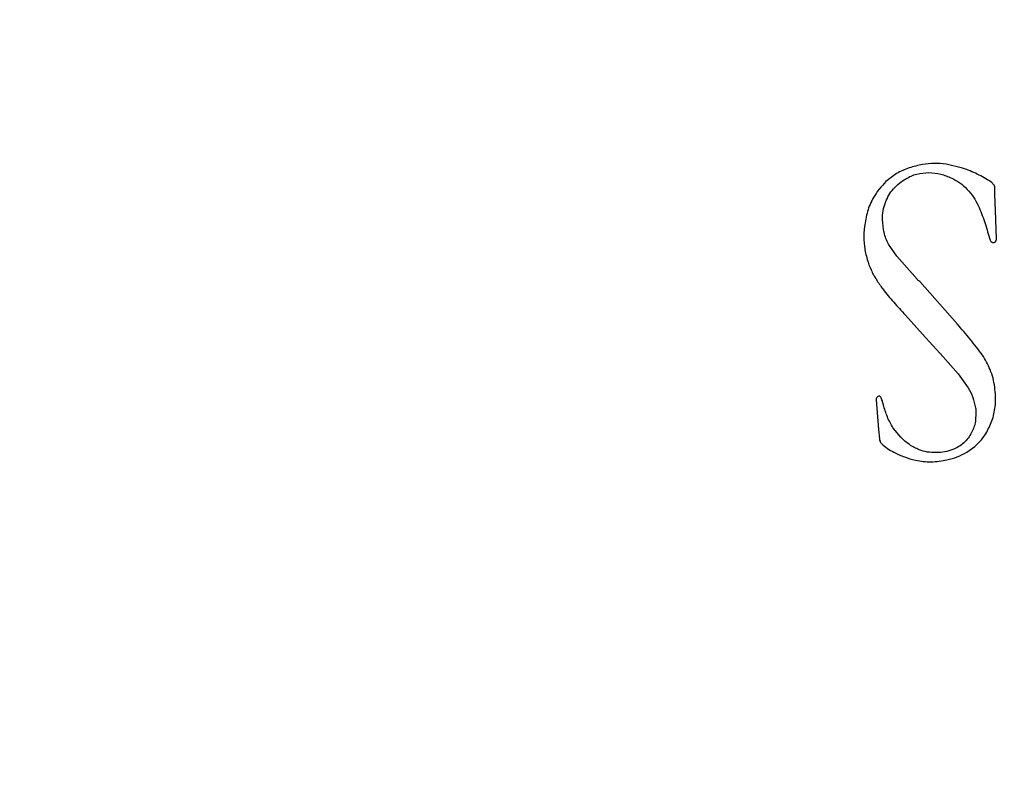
# Model space of a CAD drawing. Header units: millimetres. Extents: x 226 to 954, y 75 to 822.
# Tile 97 of 127: x 564 to 588, y 693 to 712. Entities that reach past the tile are written whole.
import ezdxf

# ---------------------------------------------------------------- set-up
doc = ezdxf.new("R2010")
doc.units = ezdxf.units.MM

msp = doc.modelspace()

# ---------------------------------------------------------------- linework, layer by layer
at = {"color": 179, "linetype": 'Continuous', "lineweight": 25}
for p, q in [((587.171, 707.943), (586.766, 708.038)), ((585.547, 707.81), (585.286, 707.608)), ((587.964, 707.304), (587.962, 707.463)), ((587.984, 706.689), (587.964, 707.304)), ((588.002, 706.189), (587.984, 706.689)), ((584.761, 706.506), (584.749, 706.352)), ((585.56, 705.78), (585.354, 706.075)), ((586.056, 705.218), (585.56, 705.78)), ((587.042, 704.111), (586.117, 705.157)), ((585.765, 704.335), (586.186, 703.87)), ((586.186, 703.87), (586.69, 703.313)), ((586.69, 703.313), (587.062, 702.896)), ((587.062, 702.896), (587.308, 702.553)), ((585.046, 702.257), (585.106, 701.528)), ((585.106, 701.528), (585.129, 701.299)), ((585.651, 701.337), (585.466, 701.563)), ((587.275, 700.972), (587.47, 701.111))]:
    msp.add_line(p, q, dxfattribs=at)
for points, knots in [([(552.027, 757.703), (543.932, 749.454), (538.453, 738.997), (534.104, 716.296), (535.33, 704.554), (544.276, 683.241), (551.797, 674.142), (571.047, 661.346), (582.348, 657.932), (593.905, 657.932)], [0, 0, 0, 0, 0.25, 0.25, 0.5, 0.5, 0.75, 0.75, 1, 1, 1, 1]), ([(593.905, 658.107), (582.395, 658.107), (571.139, 661.503), (551.96, 674.235), (544.461, 683.289), (535.524, 704.505), (534.285, 716.196), (538.573, 738.813), (544.007, 749.239), (552.048, 757.475)], [0, 0, 0, 0, 0.25, 0.25, 0.5, 0.5, 0.75, 0.75, 1, 1, 1, 1]), ([(542.631, 716.607), (542.635, 716.121), (542.643, 715.137), (542.71, 713.64), (542.821, 712.104), (542.984, 710.529), (543.201, 708.925), (543.475, 707.294), (543.808, 705.639), (544.207, 703.951), (544.652, 702.322), (545.134, 700.757), (545.646, 699.258), (546.218, 697.743), (546.851, 696.215), (547.548, 694.675), (548.297, 693.158), (549.096, 691.665), (549.943, 690.2), (550.856, 688.736), (551.835, 687.277), (552.865, 685.854), (553.941, 684.468), (555.062, 683.122), (556.247, 681.794), (557.496, 680.489), (558.811, 679.21), (560.19, 677.962), (561.633, 676.748), (563.14, 675.573), (564.709, 674.442), (566.34, 673.358), (568.029, 672.326), (569.776, 671.35), (571.577, 670.435), (573.429, 669.584), (575.33, 668.801), (577.275, 668.09), (579.261, 667.454), (581.284, 666.896), (583.337, 666.419), (585.418, 666.025), (587.521, 665.717), (589.639, 665.496), (591.769, 665.363), (593.905, 665.318), (596.04, 665.363), (598.17, 665.496), (600.289, 665.717), (602.392, 666.025), (604.472, 666.419), (606.526, 666.896), (608.548, 667.454), (610.534, 668.09), (612.48, 668.801), (614.38, 669.584), (616.233, 670.435), (618.034, 671.35), (619.781, 672.326), (621.47, 673.358), (623.1, 674.442), (624.67, 675.573), (626.177, 676.748), (627.62, 677.962), (628.999, 679.21), (630.313, 680.489), (631.563, 681.794), (632.748, 683.122), (633.869, 684.468), (634.967, 685.882), (636.036, 687.364), (637.068, 688.911), (638.026, 690.464), (638.91, 692.019), (639.723, 693.57), (640.511, 695.205), (641.262, 696.921), (641.968, 698.713), (642.59, 700.485), (643.136, 702.242), (643.61, 703.981), (644.015, 705.699), (644.352, 707.383), (644.625, 709.032), (644.838, 710.633), (644.996, 712.188), (645.102, 713.695), (645.167, 715.164), (645.175, 716.13), (645.178, 716.607)], [0, 0, 0, 0, 0.009039, 0.018334, 0.027893, 0.037722, 0.047828, 0.05803, 0.068512, 0.079278, 0.090336, 0.09995, 0.109779, 0.119827, 0.130096, 0.140586, 0.1513, 0.161607, 0.172115, 0.182823, 0.19373, 0.204835, 0.215534, 0.226408, 0.237454, 0.248671, 0.260055, 0.271602, 0.283309, 0.29517, 0.30718, 0.319334, 0.331624, 0.344044, 0.356587, 0.369244, 0.382006, 0.394865, 0.407811, 0.420835, 0.433925, 0.447072, 0.460264, 0.47349, 0.48674, 0.500001, 0.513261, 0.526511, 0.539737, 0.552929, 0.566076, 0.579166, 0.59219, 0.605136, 0.617995, 0.630757, 0.643414, 0.655957, 0.668377, 0.680667, 0.692821, 0.704831, 0.716692, 0.728399, 0.739946, 0.75133, 0.762547, 0.773594, 0.784467, 0.795166, 0.806938, 0.818487, 0.829811, 0.84091, 0.851785, 0.862435, 0.8747, 0.886658, 0.898311, 0.909664, 0.92092, 0.931875, 0.942533, 0.952903, 0.962989, 0.972626, 0.982002, 0.991125, 1, 1, 1, 1]), ([(645, 716.607), (644.996, 716.123), (644.988, 715.142), (644.921, 713.651), (644.811, 712.12), (644.648, 710.55), (644.432, 708.952), (644.159, 707.327), (643.827, 705.677), (643.429, 703.995), (642.986, 702.372), (642.506, 700.812), (641.995, 699.318), (641.426, 697.809), (640.795, 696.286), (640.101, 694.752), (639.354, 693.239), (638.558, 691.752), (637.714, 690.292), (636.804, 688.833), (635.828, 687.379), (634.802, 685.961), (633.729, 684.58), (632.613, 683.238), (631.432, 681.915), (630.187, 680.614), (628.877, 679.34), (627.503, 678.096), (626.064, 676.887), (624.563, 675.716), (622.999, 674.589), (621.374, 673.509), (619.691, 672.48), (617.95, 671.508), (616.155, 670.596), (614.309, 669.747), (612.415, 668.967), (610.476, 668.258), (608.497, 667.625), (606.482, 667.069), (604.435, 666.594), (602.362, 666.201), (600.267, 665.894), (598.155, 665.674), (596.033, 665.541), (593.905, 665.497), (591.777, 665.541), (589.654, 665.674), (587.543, 665.894), (585.448, 666.201), (583.374, 666.594), (581.327, 667.069), (579.312, 667.625), (577.333, 668.258), (575.395, 668.967), (573.501, 669.747), (571.654, 670.596), (569.86, 671.508), (568.119, 672.48), (566.435, 673.509), (564.811, 674.589), (563.247, 675.716), (561.745, 676.887), (560.307, 678.096), (558.933, 679.34), (557.623, 680.614), (556.378, 681.915), (555.197, 683.238), (554.08, 684.58), (552.986, 685.989), (551.92, 687.465), (550.891, 689.008), (549.937, 690.555), (549.056, 692.104), (548.246, 693.651), (547.461, 695.28), (546.712, 696.989), (546.009, 698.776), (545.389, 700.541), (544.845, 702.292), (544.372, 704.025), (543.969, 705.737), (543.634, 707.415), (543.361, 709.058), (543.149, 710.654), (542.992, 712.203), (542.885, 713.705), (542.821, 715.169), (542.813, 716.132), (542.81, 716.607)], [0, 0, 0, 0, 0.009039, 0.018334, 0.027893, 0.037722, 0.047828, 0.05803, 0.068512, 0.079278, 0.090336, 0.09995, 0.109779, 0.119827, 0.130096, 0.140586, 0.1513, 0.161607, 0.172115, 0.182823, 0.19373, 0.204835, 0.215534, 0.226408, 0.237454, 0.248671, 0.260055, 0.271602, 0.283309, 0.29517, 0.30718, 0.319334, 0.331624, 0.344044, 0.356587, 0.369244, 0.382006, 0.394865, 0.407811, 0.420835, 0.433925, 0.447072, 0.460264, 0.47349, 0.48674, 0.500001, 0.513261, 0.526511, 0.539737, 0.552929, 0.566076, 0.579166, 0.59219, 0.605136, 0.617995, 0.630757, 0.643414, 0.655957, 0.668377, 0.680667, 0.692821, 0.704831, 0.716692, 0.728399, 0.739946, 0.75133, 0.762547, 0.773594, 0.784467, 0.795166, 0.806938, 0.818487, 0.829811, 0.84091, 0.851785, 0.862435, 0.8747, 0.886658, 0.898311, 0.909664, 0.92092, 0.931875, 0.942533, 0.952903, 0.962989, 0.972626, 0.982002, 0.991125, 1, 1, 1, 1]), ([(554.683, 716.607), (554.687, 716.192), (554.695, 715.348), (554.759, 714.065), (554.866, 712.743), (555.024, 711.385), (555.236, 709.99), (555.508, 708.561), (555.843, 707.099), (556.232, 705.66), (556.671, 704.249), (557.157, 702.869), (557.71, 701.472), (558.332, 700.061), (559.023, 698.65), (559.784, 697.241), (560.618, 695.84), (561.531, 694.443), (562.494, 693.099), (563.501, 691.81), (564.548, 690.579), (565.665, 689.371), (566.854, 688.189), (568.114, 687.04), (569.445, 685.93), (570.845, 684.863), (572.314, 683.846), (573.849, 682.884), (575.357, 682.034), (576.825, 681.288), (578.242, 680.636), (579.696, 680.037), (581.184, 679.493), (582.703, 679.007), (584.25, 678.58), (585.821, 678.215), (587.413, 677.914), (589.021, 677.679), (590.642, 677.509), (592.271, 677.407), (593.905, 677.373), (595.538, 677.407), (597.168, 677.509), (598.789, 677.679), (600.397, 677.914), (601.988, 678.215), (603.559, 678.58), (605.106, 679.007), (606.626, 679.493), (608.114, 680.037), (609.568, 680.636), (610.985, 681.288), (612.453, 682.034), (613.961, 682.884), (615.496, 683.846), (616.964, 684.863), (618.365, 685.93), (619.696, 687.04), (620.956, 688.189), (622.144, 689.371), (623.262, 690.579), (624.308, 691.81), (625.322, 693.107), (626.297, 694.468), (627.224, 695.891), (628.069, 697.317), (628.835, 698.743), (629.521, 700.154), (630.131, 701.548), (630.671, 702.919), (631.147, 704.274), (631.58, 705.669), (631.967, 707.099), (632.302, 708.561), (632.573, 709.99), (632.786, 711.385), (632.944, 712.743), (633.051, 714.065), (633.115, 715.348), (633.123, 716.192), (633.127, 716.607)], [0, 0, 0, 0, 0.010105, 0.02053, 0.031285, 0.04238, 0.053823, 0.065625, 0.077793, 0.090336, 0.101898, 0.113772, 0.125962, 0.13847, 0.1513, 0.164215, 0.177443, 0.190983, 0.204834, 0.217694, 0.230804, 0.244163, 0.257764, 0.271601, 0.285667, 0.299955, 0.314454, 0.329153, 0.344042, 0.356584, 0.369241, 0.382004, 0.394863, 0.40781, 0.420833, 0.433924, 0.447071, 0.460263, 0.47349, 0.486739, 0.5, 0.513261, 0.52651, 0.539737, 0.552929, 0.566076, 0.579167, 0.59219, 0.605137, 0.617996, 0.630759, 0.643416, 0.655958, 0.670847, 0.685546, 0.700045, 0.714333, 0.728399, 0.742236, 0.755837, 0.769196, 0.782306, 0.795166, 0.809265, 0.823043, 0.836497, 0.849627, 0.862434, 0.874699, 0.886657, 0.898311, 0.909664, 0.922207, 0.934375, 0.946177, 0.95762, 0.968715, 0.97947, 0.989895, 1, 1, 1, 1]), ([(632.805, 716.607), (632.802, 716.195), (632.794, 715.359), (632.73, 714.086), (632.624, 712.775), (632.467, 711.428), (632.257, 710.044), (631.987, 708.627), (631.655, 707.177), (631.269, 705.75), (630.833, 704.351), (630.351, 702.982), (629.803, 701.596), (629.186, 700.197), (628.501, 698.797), (627.746, 697.4), (626.919, 696.01), (626.014, 694.625), (625.059, 693.292), (624.059, 692.014), (623.021, 690.793), (621.913, 689.594), (620.734, 688.422), (619.484, 687.282), (618.164, 686.181), (616.775, 685.123), (615.319, 684.114), (613.796, 683.16), (612.211, 682.267), (610.567, 681.439), (608.867, 680.682), (607.116, 680.002), (605.318, 679.402), (603.583, 678.916), (601.922, 678.53), (600.344, 678.231), (598.748, 677.998), (597.141, 677.83), (595.525, 677.729), (593.905, 677.695), (592.285, 677.729), (590.669, 677.83), (589.061, 677.998), (587.466, 678.231), (585.888, 678.53), (584.226, 678.916), (582.491, 679.402), (580.694, 680.002), (578.943, 680.682), (577.243, 681.439), (575.598, 682.267), (574.013, 683.16), (572.491, 684.114), (571.034, 685.123), (569.645, 686.181), (568.325, 687.282), (567.076, 688.422), (565.897, 689.594), (564.788, 690.793), (563.751, 692.014), (562.745, 693.3), (561.779, 694.649), (560.859, 696.06), (560.021, 697.475), (559.261, 698.889), (558.581, 700.289), (557.976, 701.671), (557.44, 703.031), (556.968, 704.375), (556.538, 705.758), (556.154, 707.177), (555.822, 708.627), (555.553, 710.044), (555.342, 711.428), (555.186, 712.775), (555.079, 714.086), (555.016, 715.359), (555.008, 716.195), (555.004, 716.607)], [0, 0, 0, 0, 0.010105, 0.02053, 0.031285, 0.04238, 0.053824, 0.065625, 0.077794, 0.090336, 0.101899, 0.113773, 0.125962, 0.138471, 0.1513, 0.164216, 0.177444, 0.190984, 0.204835, 0.217695, 0.230806, 0.244164, 0.257765, 0.271602, 0.285669, 0.299956, 0.314455, 0.329155, 0.344043, 0.359108, 0.374335, 0.389709, 0.405214, 0.420833, 0.433924, 0.447071, 0.460263, 0.473489, 0.486739, 0.5, 0.513261, 0.526511, 0.539737, 0.552929, 0.566076, 0.579167, 0.594786, 0.610291, 0.625665, 0.640892, 0.655957, 0.670845, 0.685545, 0.700044, 0.714331, 0.728398, 0.742235, 0.755836, 0.769195, 0.782305, 0.795165, 0.809265, 0.823042, 0.836496, 0.849627, 0.862433, 0.874699, 0.886657, 0.89831, 0.909664, 0.922206, 0.934375, 0.946176, 0.95762, 0.968715, 0.97947, 0.989895, 1, 1, 1, 1]), ([(586.188, 708.03), (586.076, 708.006), (585.854, 707.958), (585.649, 707.859), (585.547, 707.81)], [0, 0, 0, 0, 0.502959, 1, 1, 1, 1]), ([(586.766, 708.038), (586.669, 708.047), (586.477, 708.064), (586.284, 708.042), (586.188, 708.03)], [0, 0, 0, 0, 0.5, 1, 1, 1, 1]), ([(587.868, 707.599), (587.757, 707.668), (587.536, 707.804), (587.293, 707.896), (587.171, 707.943)], [0, 0, 0, 0, 0.5, 1, 1, 1, 1]), ([(585.279, 707.099), (585.303, 707.159), (585.351, 707.28), (585.473, 707.435), (585.614, 707.572), (585.722, 707.644), (585.775, 707.679)], [0, 0, 0, 0, 0.246824, 0.500232, 0.754604, 1, 1, 1, 1]), ([(585.775, 707.679), (585.818, 707.703), (585.904, 707.75), (586.094, 707.812), (586.243, 707.825), (586.343, 707.833)], [0, 0, 0, 0, 0.247166, 0.49507, 1, 1, 1, 1]), ([(586.343, 707.833), (586.441, 707.825), (586.635, 707.81), (586.814, 707.733), (586.902, 707.695)], [0, 0, 0, 0, 0.506754, 1, 1, 1, 1]), ([(586.902, 707.695), (586.971, 707.659), (587.111, 707.586), (587.287, 707.421), (587.442, 707.234), (587.518, 707.092), (587.556, 707.022)], [0, 0, 0, 0, 0.242156, 0.4946984, 0.7505564, 1, 1, 1, 1]), ([(585.286, 707.608), (585.229, 707.548), (585.115, 707.428), (585.028, 707.287), (584.984, 707.216)], [0, 0, 0, 0, 0.499999, 1, 1, 1, 1]), ([(587.962, 707.463), (587.959, 707.478), (587.953, 707.505), (587.923, 707.555), (587.89, 707.582), (587.868, 707.599)], [0, 0, 0, 0, 0.254151, 0.502596, 1, 1, 1, 1]), ([(584.984, 707.216), (584.954, 707.162), (584.893, 707.053), (584.815, 706.815), (584.783, 706.63), (584.761, 706.506)], [0, 0, 0, 0, 0.248743, 0.496646, 1, 1, 1, 1]), ([(652.584, 706.913), (652.54, 706.651), (652.451, 706.126), (652.305, 705.341), (652.148, 704.559), (651.981, 703.779), (651.745, 702.742), (651.488, 701.709), (650.993, 699.88), (650.269, 697.528), (649.127, 694.441), (647.817, 691.421), (646.342, 688.479), (644.707, 685.623), (642.32, 681.942), (638.959, 677.596), (634.376, 672.86), (629.298, 668.659), (623.788, 665.044), (617.912, 662.06), (611.742, 659.743), (605.355, 658.121), (599.913, 657.365), (595.533, 657.124), (592.241, 657.125), (588.955, 657.308), (585.684, 657.672), (582.438, 658.217), (579.869, 658.796), (577.961, 659.304), (576.697, 659.671), (575.442, 660.065), (574.195, 660.486), (573.372, 660.79), (572.96, 660.942)], [0, 0, 0, 0, 0.0076, 0.015197, 0.022791, 0.030383, 0.037976, 0.053168, 0.06077, 0.092083, 0.123397, 0.154711, 0.186025, 0.217339, 0.248653, 0.311256, 0.37386, 0.436464, 0.499068, 0.561671, 0.624275, 0.686879, 0.749482, 0.780796, 0.81211, 0.843424, 0.874738, 0.906052, 0.937366, 0.949899, 0.962422, 0.974943, 0.987467, 1, 1, 1, 1]), ([(585.203, 706.674), (585.205, 706.748), (585.211, 706.893), (585.256, 707.032), (585.279, 707.099)], [0, 0, 0, 0, 0.509995, 1, 1, 1, 1]), ([(587.556, 707.022), (587.609, 706.892), (587.715, 706.632), (587.79, 706.36), (587.827, 706.224)], [0, 0, 0, 0, 0.498109, 1, 1, 1, 1]), ([(585.354, 706.075), (585.331, 706.12), (585.285, 706.211), (585.23, 706.412), (585.213, 706.568), (585.203, 706.674)], [0, 0, 0, 0, 0.243188, 0.489573, 1, 1, 1, 1]), ([(646.539, 706.514), (646.517, 706.385), (646.365, 705.516), (645.994, 703.926), (645.426, 701.761), (644.763, 699.637), (644.021, 697.554), (643.192, 695.504), (642.275, 693.477), (641.267, 691.478), (640.171, 689.512), (638.992, 687.593), (637.734, 685.725), (636.407, 683.923), (635.014, 682.188), (633.56, 680.522), (632.038, 678.917), (630.442, 677.368), (628.772, 675.877), (627.031, 674.449), (625.232, 673.095), (623.377, 671.818), (621.482, 670.627), (619.551, 669.523), (617.587, 668.505), (615.583, 667.569), (613.53, 666.712), (611.431, 665.936), (609.288, 665.245), (607.118, 664.644), (604.924, 664.135), (602.725, 663.721), (600.523, 663.401), (598.323, 663.174), (596.116, 663.037), (593.891, 662.991), (591.654, 663.038), (589.406, 663.18), (587.167, 663.416), (584.94, 663.746), (582.741, 664.166), (580.575, 664.675), (578.445, 665.269), (576.341, 665.95), (574.254, 666.722), (572.189, 667.585), (570.15, 668.54), (568.153, 669.58), (566.201, 670.703), (564.309, 671.899), (562.48, 673.166), (560.716, 674.499), (559.007, 675.903), (557.349, 677.386), (555.743, 678.946), (554.196, 680.581), (552.718, 682.28), (551.313, 684.04), (549.991, 685.846), (548.753, 687.695), (547.599, 689.581), (546.524, 691.514), (545.523, 693.501), (544.601, 695.541), (543.76, 697.629), (543.008, 699.752), (542.343, 701.903), (541.782, 704.069), (541.426, 705.608), (541.284, 706.424), (541.269, 706.513)], [0, 0, 0, 0, 0.002656, 0.017859, 0.033061, 0.047993, 0.062924, 0.077855, 0.092786, 0.107989, 0.123192, 0.138394, 0.153597, 0.1688, 0.183731, 0.198662, 0.213593, 0.228525, 0.243727, 0.25893, 0.274133, 0.289335, 0.304538, 0.319469, 0.3344, 0.349332, 0.364263, 0.379465, 0.394668, 0.409871, 0.425073, 0.440276, 0.455207, 0.470139, 0.48507, 0.500001, 0.515204, 0.530406, 0.545609, 0.560812, 0.576014, 0.590946, 0.605877, 0.620808, 0.635739, 0.650942, 0.666145, 0.681347, 0.69655, 0.711753, 0.726684, 0.741615, 0.756546, 0.771478, 0.78668, 0.801883, 0.817086, 0.832288, 0.847491, 0.862422, 0.877353, 0.892285, 0.907216, 0.922419, 0.937621, 0.952824, 0.968027, 0.983229, 0.99816, 1, 1, 1, 1]), ([(584.749, 706.352), (584.749, 706.24), (584.749, 706.018), (584.802, 705.804), (584.827, 705.697)], [0, 0, 0, 0, 0.505971, 1, 1, 1, 1]), ([(587.827, 706.224), (587.833, 706.205), (587.841, 706.177), (587.859, 706.147), (587.874, 706.133), (587.884, 706.128), (587.888, 706.125)], [0, 0, 0, 0, 0.4903078, 0.7377281, 0.8647108, 1, 1, 1, 1]), ([(587.962, 706.123), (587.968, 706.126), (587.979, 706.133), (587.994, 706.156), (587.999, 706.176), (588.002, 706.189)], [0, 0, 0, 0, 0.2442229, 0.4892569, 1, 1, 1, 1]), ([(587.888, 706.125), (587.891, 706.124), (587.896, 706.12), (587.908, 706.116), (587.93, 706.115), (587.949, 706.12), (587.962, 706.123)], [0, 0, 0, 0, 0.121142, 0.238718, 0.479929, 1, 1, 1, 1]), ([(584.827, 705.697), (584.857, 705.611), (584.918, 705.439), (585.053, 705.199), (585.237, 704.934), (585.479, 704.647), (585.669, 704.44), (585.765, 704.335)], [0, 0, 0, 0, 0.163631, 0.327348, 0.492999, 0.745492, 1, 1, 1, 1]), ([(586.117, 705.157), (586.105, 705.167), (586.088, 705.181), (586.068, 705.196), (586.06, 705.208), (586.058, 705.215), (586.056, 705.218)], [0, 0, 0, 0, 0.519125, 0.76013, 0.877557, 1, 1, 1, 1]), ([(587.845, 702.997), (587.818, 703.059), (587.763, 703.185), (587.689, 703.3), (587.653, 703.359)], [0, 0, 0, 0, 0.49711, 1, 1, 1, 1]), ([(587.959, 702.566), (587.947, 702.64), (587.924, 702.787), (587.871, 702.927), (587.845, 702.997)], [0, 0, 0, 0, 0.4999999, 1, 1, 1, 1]), ([(587.308, 702.553), (587.349, 702.475), (587.433, 702.32), (587.466, 702.147), (587.483, 702.061)], [0, 0, 0, 0, 0.498087, 1, 1, 1, 1]), ([(587.977, 702.135), (587.979, 702.207), (587.983, 702.351), (587.967, 702.495), (587.959, 702.566)], [0, 0, 0, 0, 0.504195, 1, 1, 1, 1]), ([(585.106, 702.348), (585.098, 702.343), (585.081, 702.334), (585.062, 702.312), (585.049, 702.286), (585.047, 702.267), (585.046, 702.257)], [0, 0, 0, 0, 0.249999, 0.4999972, 0.7499986, 1, 1, 1, 1]), ([(585.162, 702.324), (585.158, 702.328), (585.151, 702.336), (585.137, 702.344), (585.122, 702.348), (585.111, 702.348), (585.106, 702.348)], [0, 0, 0, 0, 0.250002, 0.499997, 0.749995, 1, 1, 1, 1]), ([(585.228, 702.132), (585.22, 702.166), (585.204, 702.232), (585.176, 702.293), (585.162, 702.324)], [0, 0, 0, 0, 0.5046901, 1, 1, 1, 1]), ([(585.466, 701.563), (585.415, 701.653), (585.313, 701.834), (585.256, 702.033), (585.228, 702.132)], [0, 0, 0, 0, 0.502198, 1, 1, 1, 1]), ([(587.761, 701.462), (587.815, 701.567), (587.924, 701.779), (587.959, 702.015), (587.977, 702.135)], [0, 0, 0, 0, 0.49552, 1, 1, 1, 1]), ([(587.491, 702.034), (587.494, 701.932), (587.498, 701.78), (587.455, 701.583), (587.412, 701.495), (587.392, 701.451)], [0, 0, 0, 0, 0.510062, 0.75907, 1, 1, 1, 1]), ([(587.483, 702.061), (587.483, 702.06), (587.482, 702.058), (587.483, 702.055), (587.485, 702.051), (587.489, 702.047), (587.493, 702.044), (587.494, 702.042), (587.494, 702.041), (587.494, 702.039), (587.493, 702.036), (587.492, 702.035), (587.491, 702.034)], [0, 0, 0, 0, 0.074752, 0.143033, 0.273238, 0.533765, 0.650126, 0.701402, 0.748957, 0.796451, 0.849911, 1, 1, 1, 1]), ([(586.104, 701.028), (586.023, 701.067), (585.856, 701.146), (585.721, 701.272), (585.651, 701.337)], [0, 0, 0, 0, 0.488075, 1, 1, 1, 1]), ([(587.392, 701.451), (587.365, 701.406), (587.312, 701.314), (587.203, 701.199), (587.077, 701.102), (586.981, 701.058), (586.933, 701.036)], [0, 0, 0, 0, 0.25, 0.5, 0.750001, 1, 1, 1, 1]), ([(587.47, 701.111), (587.526, 701.164), (587.636, 701.271), (587.72, 701.399), (587.761, 701.462)], [0, 0, 0, 0, 0.504495, 1, 1, 1, 1]), ([(585.129, 701.299), (585.133, 701.278), (585.138, 701.247), (585.156, 701.207), (585.172, 701.191), (585.179, 701.183)], [0, 0, 0, 0, 0.493797, 0.739889, 1, 1, 1, 1]), ([(585.179, 701.183), (585.227, 701.141), (585.32, 701.059), (585.43, 700.999), (585.484, 700.97)], [0, 0, 0, 0, 0.50413, 1, 1, 1, 1]), ([(585.484, 700.97), (585.569, 700.928), (585.738, 700.844), (585.921, 700.797), (586.013, 700.773)], [0, 0, 0, 0, 0.500001, 1, 1, 1, 1]), ([(586.933, 701.036), (586.867, 701.015), (586.733, 700.971), (586.52, 700.955), (586.305, 700.966), (586.17, 701.008), (586.104, 701.028)], [0, 0, 0, 0, 0.243712, 0.499378, 0.755275, 1, 1, 1, 1]), ([(586.786, 700.783), (586.871, 700.805), (587.042, 700.848), (587.197, 700.931), (587.275, 700.972)], [0, 0, 0, 0, 0.5, 1, 1, 1, 1]), ([(586.013, 700.773), (586.142, 700.753), (586.4, 700.712), (586.657, 700.76), (586.786, 700.783)], [0, 0, 0, 0, 0.5, 1, 1, 1, 1])]:
    msp.add_open_spline(points, degree=3, knots=knots, dxfattribs=at)
msp.add_open_spline([(587.653, 703.359), (587.556, 703.488), (587.362, 703.747), (587.148, 703.99), (587.042, 704.111)], degree=3, dxfattribs=at)

doc.saveas('drawing.dxf')
